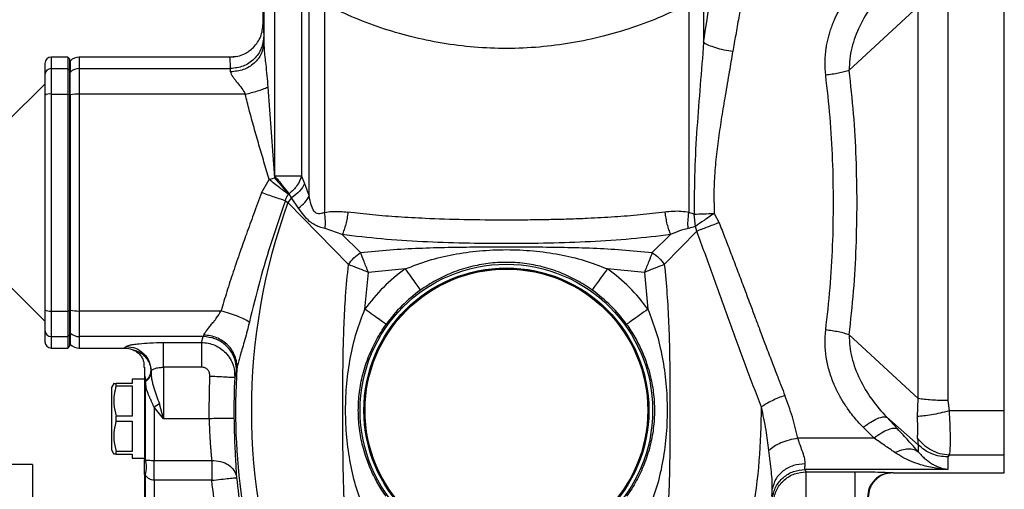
# Model space of a CAD drawing. Header units: millimetres. Extents: x 708 to 6010, y 131 to 3804.
# Tile 40 of 54: x 3967 to 4204, y 2574 to 2687. Entities that reach past the tile are written whole.
import ezdxf

# ---------------------------------------------------------------- set-up
doc = ezdxf.new("R2010")
doc.units = ezdxf.units.MM

msp = doc.modelspace()

# ---------------------------------------------------------------- linework, layer by layer
at = {"color": 7, "linetype": 'Continuous', "lineweight": 25}
for p, q in [((4025.76, 2793.66), (4025.76, 2681.2)), ((4025.59, 2685.71), (4025.59, 2736.21)), ((4028.41, 2649.03), (4028.41, 2701.27)), ((4034.83, 2701.27), (4034.83, 2649.03)), ((4036.66, 2644.24), (4036.66, 2697.23)), ((4131.53, 2697), (4131.53, 2681.19)), ((4203.85, 2592.58), (4203.85, 2692.85)), ((4040.36, 2690.52), (4040.36, 2640.34)), ((4128, 2690.61), (4128, 2640.3)), ((4190.24, 2690.35), (4190.24, 2595.08)), ((4183.16, 2689.89), (4166.55, 2674.54)), ((4183.16, 2595.54), (4183.16, 2689.89)), ((4025.74, 2682.78), (4025.76, 2681.2)), ((3978.59, 2677.71), (3974.59, 2677.71)), ((3979.09, 2677.21), (3978.59, 2677.71)), ((3978.59, 2677.71), (3978.59, 2674.96)), ((3979.09, 2674.47), (3979.09, 2677.21)), ((3979.21, 2676.84), (3979.09, 2676.71)), ((4017.75, 2677.71), (3981.34, 2677.71)), ((4017.61, 2677.55), (4017.59, 2677.71)), ((4019.16, 2677.87), (4017.61, 2677.67)), ((4019.16, 2677.87), (4017.61, 2677.67)), ((3974.59, 2674.96), (3974.59, 2668.81)), ((3974.59, 2674.96), (3978.59, 2674.96)), ((3978.59, 2674.96), (3978.59, 2668.81)), ((3978.59, 2674.96), (3979.09, 2674.47)), ((3979.09, 2668.7), (3979.09, 2674.47)), ((3979.09, 2673.98), (3979.21, 2674.1)), ((3979.21, 2668.62), (3979.21, 2674.1)), ((3981.34, 2674.96), (3981.34, 2668.81)), ((3981.34, 2674.96), (4017.74, 2674.96)), ((4017.76, 2674.17), (4017.74, 2674.96)), ((3973.09, 2671.21), (3963.98, 2662.1)), ((4026.72, 2670.48), (4028.3, 2648.64)), ((3974.59, 2668.81), (3974.59, 2616.62)), ((3974.59, 2668.81), (3978.59, 2668.81)), ((3978.59, 2668.81), (3978.59, 2616.62)), ((3978.59, 2668.81), (3979.09, 2668.7)), ((3979.09, 2616.73), (3979.09, 2668.7)), ((3979.09, 2668.6), (3979.21, 2668.62)), ((3979.21, 2668.62), (3979.21, 2616.81)), ((3981.34, 2668.81), (3981.34, 2616.62)), ((4021.29, 2668.81), (3981.34, 2668.81)), ((4025.18, 2645.09), (4027.06, 2648.28)), ((4027.06, 2648.28), (4028.3, 2648.64)), ((4028.41, 2649.03), (4028.3, 2648.64)), ((4034.83, 2649.03), (4035.57, 2647.28)), ((4035.57, 2647.28), (4036.66, 2644.24)), ((4030.93, 2643.15), (4031.56, 2642.71)), ((4032.44, 2643.84), (4031.56, 2642.71)), ((4031.85, 2644.84), (4031.66, 2644.68)), ((4032.44, 2643.84), (4031.85, 2644.84)), ((4034.1, 2641.38), (4032.44, 2643.84)), ((4046.11, 2627.78), (4031.56, 2642.71)), ((4134.03, 2642.71), (4134.07, 2640.09)), ((4129.28, 2639.93), (4128, 2640.3)), ((4129.55, 2636.99), (4129.28, 2639.93)), ((4134.07, 2640.09), (4135.26, 2637.87)), ((4044.6, 2635), (4040.51, 2636.46)), ((4129.89, 2635.81), (4122.08, 2627.78)), ((4129.55, 2636.99), (4127.79, 2636.49)), ((4129.89, 2635.81), (4129.55, 2636.99)), ((4044.6, 2635), (4049.02, 2630.7)), ((4123.59, 2635), (4119.16, 2630.7)), ((4059.76, 2626.76), (4050.91, 2625.9)), ((4117.28, 2625.9), (4108.42, 2626.76)), ((4050.05, 2617.05), (4050.91, 2625.9)), ((4117.28, 2625.9), (4118.13, 2617.05)), ((3963.98, 2623.33), (3973.09, 2614.21)), ((3979.21, 2616.81), (3979.09, 2616.83)), ((3979.21, 2616.81), (3979.21, 2611.33)), ((3974.59, 2616.62), (3978.59, 2616.62)), ((3974.59, 2616.62), (3974.59, 2610.47)), ((3978.59, 2616.62), (3979.09, 2616.73)), ((3978.59, 2616.62), (3978.59, 2610.47)), ((3979.09, 2610.96), (3979.09, 2616.73)), ((4015.44, 2616.62), (3981.34, 2616.62)), ((3981.34, 2616.62), (3981.34, 2610.47)), ((3974.59, 2610.47), (3978.59, 2610.47)), ((3978.59, 2610.47), (3979.09, 2610.96)), ((3978.59, 2610.47), (3978.59, 2607.71)), ((3979.09, 2611.45), (3979.21, 2611.33)), ((3979.09, 2608.21), (3979.09, 2610.96)), ((4011.19, 2610.47), (3981.34, 2610.47)), ((4010.8, 2609.04), (4011.19, 2610.47)), ((4011.32, 2610.82), (4011.19, 2610.47)), ((4183.16, 2595.54), (4166.55, 2610.89)), ((3974.59, 2607.71), (3978.59, 2607.71)), ((3978.59, 2607.71), (3979.09, 2608.21)), ((3979.09, 2608.71), (3979.21, 2608.59)), ((3981.34, 2607.71), (3992.09, 2607.71)), ((3992.09, 2607.71), (3992.15, 2607.76)), ((3992.15, 2607.76), (3992.09, 2607.71)), ((3992.15, 2607.72), (3993.25, 2607.6)), ((3992.15, 2607.72), (3993.25, 2607.6)), ((4001.62, 2609.04), (4010.8, 2609.04)), ((3996.91, 2603.14), (3997.09, 2603.14)), ((4010.8, 2603.1), (4001.62, 2603.1)), ((4001.62, 2603.1), (4001.62, 2590.71)), ((4019.3, 2602.82), (4019.17, 2602.14)), ((3997.09, 2601.18), (3997.21, 2600.52)), ((3997.21, 2600.52), (3997.21, 2580.8)), ((3997.31, 2599.89), (3997.21, 2600.52)), ((3998.61, 2602.11), (3998.63, 2602.13)), ((3998.63, 2601.81), (3998.61, 2602.11)), ((3998.63, 2602.13), (3998.63, 2601.81)), ((4012.57, 2592.71), (4012.79, 2600.98)), ((4019.17, 2602.14), (4018.78, 2600.67)), ((3989.67, 2599.21), (3989.09, 2598.21)), ((3989.09, 2598.21), (3989.09, 2583.21)), ((3990.25, 2598.64), (3990.25, 2599.21)), ((3994.09, 2599.21), (3990.25, 2599.21)), ((3990.25, 2598.64), (3994.09, 2598.64)), ((3997.09, 2600.21), (3994.09, 2600.21)), ((3994.09, 2600.21), (3994.09, 2599.21)), ((3994.09, 2598.64), (3994.09, 2591.29)), ((3997.31, 2599.89), (3997.32, 2599.64)), ((4182.95, 2591.24), (4183.16, 2595.54)), ((4000.64, 2594.31), (3999.34, 2593.46)), ((4001.62, 2590.71), (3999.34, 2593.46)), ((3999.34, 2593.46), (3999.34, 2580.68)), ((4001.62, 2590.71), (4000.64, 2594.31)), ((4190.24, 2595.08), (4190.57, 2592.58)), ((3990.25, 2590.14), (3990.25, 2591.29)), ((3994.09, 2591.29), (3990.25, 2591.29)), ((4012.58, 2590.71), (4012.57, 2592.71)), ((4183.16, 2584.41), (4175.58, 2591.04)), ((4175.58, 2591.04), (4178.18, 2588.25)), ((4203.85, 2592.58), (4190.57, 2592.58)), ((3990.25, 2590.14), (3994.09, 2590.14)), ((3994.09, 2590.14), (3994.09, 2582.79)), ((4012.58, 2590.71), (4001.62, 2590.71)), ((4172.52, 2586), (4169.92, 2588.64)), ((4182.95, 2586.06), (4183.16, 2584.41)), ((4172.52, 2586), (4154.19, 2586)), ((4183.16, 2584.41), (4183.16, 2582.76)), ((3989.09, 2583.21), (3989.67, 2582.21)), ((3990.25, 2582.21), (3990.25, 2582.79)), ((3994.09, 2582.79), (3990.25, 2582.79)), ((3990.25, 2582.21), (3994.09, 2582.21)), ((3994.09, 2582.21), (3994.09, 2581.21)), ((4190.57, 2581.93), (4190.24, 2581.52)), ((4190.24, 2581.52), (4190.24, 2578.5)), ((4203.85, 2581.93), (4190.57, 2581.93)), ((3970.09, 2579.71), (3955.09, 2579.71)), ((3970.09, 2579.71), (3970.09, 2429.71)), ((3994.09, 2581.21), (3997.09, 2581.21)), ((3997.09, 2580.88), (3997.21, 2580.8)), ((3999.34, 2580.68), (4013.22, 2580.68)), ((3997.21, 2577.22), (3997.09, 2577.28)), ((3997.09, 2577.28), (3997.09, 2566.84)), ((3997.21, 2577.22), (3997.21, 2566.71)), ((4156.22, 2577.95), (4155.94, 2578.5)), ((4190.24, 2578.5), (4155.94, 2578.5)), ((4156.22, 2577.95), (4167.93, 2577.95)), ((4176.92, 2577.73), (4177.1, 2577.71)), ((4177.1, 2577.71), (4203.85, 2577.71)), ((4013.23, 2575.89), (3999.34, 2575.89)), ((3999.34, 2575.89), (3999.34, 2566.71))]:
    msp.add_line(p, q, dxfattribs=at)
at = {"color": 8, "linetype": 'Continuous', "lineweight": 25}
for p, q in [((3974.59, 2677.71), (3974.59, 2674.96)), ((3979.21, 2676.84), (3979.21, 2674.1)), ((3981.34, 2677.71), (3981.34, 2674.96)), ((3974.59, 2610.47), (3974.59, 2607.71)), ((3979.21, 2611.33), (3979.21, 2608.59)), ((3981.34, 2610.47), (3981.34, 2607.71)), ((3992.15, 2607.76), (3992.63, 2608.11)), ((4203.85, 2577.71), (4203.85, 2581.93))]:
    msp.add_line(p, q, dxfattribs=at)
at = {"color": 7, "linetype": 'Continuous', "lineweight": 25}
for radius in [35.18, 34.27, 34]:
    msp.add_circle((4084.09, 2592.71), radius, dxfattribs=at)
for centre, radius, start, end in [((3974.59, 2676.21), 1.5, 90, 180), ((3981.34, 2674.71), 3, 90, 135), ((3974.58, 2673.48), 1.48, 89.3669, 179.356), ((3981.33, 2671.93), 3.03, 89.8929, 134.2117), ((3974.23, 2666.78), 2.06, 79.9893, 123.5915), ((3981.21, 2657.88), 10.92, 89.3498, 100.5362), ((4169.17, 2592.71), 146.42, 160.0331, 199.9669), ((4084.09, 2592.71), 34.11, 90, 270), ((4084.09, 2592.71), 41.84, 125.5531, 144.4371), ((4084.09, 2592.71), 34.11, 270, 90), ((4084.09, 2592.71), 41.84, 35.5629, 54.4469), ((4084.09, 2592.71), 35.55, 125.5531, 144.4371), ((4084.09, 2592.71), 35.55, 35.5629, 54.4469), ((3974.23, 2618.65), 2.06, 236.4085, 280.0107), ((3981.21, 2627.55), 10.93, 259.4695, 270.6478), ((3974.58, 2611.95), 1.48, 180.644, 270.6331), ((3981.33, 2613.5), 3.03, 225.7883, 270.1071), ((3974.59, 2609.21), 1.5, 180, 270), ((3981.34, 2610.71), 3, 225, 270), ((4169.17, 2592.71), 150.22, 176.1432, 200.3458), ((4169.17, 2592.71), 150.61, 176.9734, 180.7318), ((3999.01, 2592.71), 146.42, 340.0331, 0.3097), ((4169.17, 2592.71), 150.85, 186.1582, 192.4591)]:
    msp.add_arc(centre, radius, start, end, dxfattribs=at)
at = {"color": 8, "linetype": 'Continuous', "lineweight": 25}
for points, knots in [([(4131.53, 2681.19), (4132.07, 2684.88), (4132.92, 2690.71), (4133.92, 2696.3), (4134.29, 2698.37)], [0, 0, 0, 0, 0.63105, 1, 1, 1, 1]), ([(4017.74, 2674.96), (4017.71, 2675.78), (4017.67, 2677.22), (4017.63, 2677.45), (4017.61, 2677.55)], [0, 0, 0, 0, 0.566393, 1, 1, 1, 1])]:
    msp.add_open_spline(points, degree=3, knots=knots, dxfattribs=at)
at = {"color": 7, "linetype": 'Continuous', "lineweight": 25}
for points, knots in [([(4142.41, 2699.43), (4142.11, 2697.97), (4141.54, 2695.24), (4140.73, 2691.16), (4139.97, 2687.15), (4139.25, 2683.11), (4138.8, 2680.37), (4138.58, 2679.04)], [0, 0, 0, 0, 0.220803, 0.413879, 0.606929, 0.810374, 1, 1, 1, 1]), ([(4160.89, 2673.36), (4160.81, 2674.46), (4160.63, 2676.65), (4160.89, 2679.26), (4161.23, 2681.17), (4161.52, 2682.42), (4161.87, 2683.67), (4162.29, 2684.91), (4162.67, 2685.9), (4162.98, 2686.65), (4163.21, 2687.15), (4163.44, 2687.65), (4163.68, 2688.15), (4163.93, 2688.64), (4164.42, 2689.56), (4165.19, 2690.87), (4166.45, 2692.74), (4168, 2694.75), (4169.28, 2696.11), (4169.92, 2696.79)], [0, 0, 0, 0, 0.125055, 0.250138, 0.299076, 0.348453, 0.398368, 0.448924, 0.500219, 0.521356, 0.542579, 0.563897, 0.585314, 0.606836, 0.62847, 0.705737, 0.78393, 0.891159, 1, 1, 1, 1]), ([(4175.58, 2694.39), (4174.32, 2692.97), (4171.81, 2690.15), (4168.94, 2685.28), (4167.31, 2680.9), (4166.6, 2677.27), (4166.57, 2675.45), (4166.55, 2674.54)], [0, 0, 0, 0, 0.253931, 0.506104, 0.755298, 0.878065, 1, 1, 1, 1]), ([(4128, 2690.61), (4125.85, 2689.55), (4121.51, 2687.41), (4114.58, 2684.78), (4107.32, 2682.61), (4099.81, 2681.02), (4092.05, 2680.03), (4084.2, 2679.69), (4076.35, 2680.01), (4068.58, 2680.98), (4061.07, 2682.56), (4053.8, 2684.71), (4046.86, 2687.33), (4042.51, 2689.47), (4040.36, 2690.52)], [0, 0, 0, 0, 0.082799, 0.167202, 0.249059, 0.333007, 0.41641, 0.499985, 0.583563, 0.666973, 0.750921, 0.832787, 0.917194, 1, 1, 1, 1]), ([(4017.59, 2677.71), (4018.24, 2677.76), (4019.45, 2677.84), (4021.43, 2678.59), (4023.48, 2680.05), (4025.24, 2682.58), (4025.48, 2684.68), (4025.59, 2685.71)], [0, 0, 0, 0, 0.154734, 0.289817, 0.500806, 0.752412, 1, 1, 1, 1]), ([(4025.59, 2685.71), (4025.61, 2685.65), (4025.64, 2685.52), (4025.69, 2684.53), (4025.72, 2683.37), (4025.74, 2682.78)], [0, 0, 0, 0, 0.333609, 0.666986, 1, 1, 1, 1]), ([(4025.74, 2682.78), (4025.62, 2681.76), (4025.37, 2679.71), (4023.52, 2677.12), (4020.87, 2675.31), (4018.78, 2675.08), (4017.74, 2674.96)], [0, 0, 0, 0, 0.2503352, 0.5006704, 0.7510003, 1, 1, 1, 1]), ([(4025.76, 2681.2), (4025.64, 2680.28), (4025.39, 2678.44), (4023.54, 2676.12), (4020.9, 2674.49), (4018.81, 2674.27), (4017.76, 2674.17)], [0, 0, 0, 0, 0.250001, 0.5, 0.75, 1, 1, 1, 1]), ([(4025.76, 2681.2), (4025.78, 2680.67), (4025.82, 2679.56), (4026, 2677.78), (4026.35, 2674.76), (4026.56, 2672.31), (4026.72, 2670.48)], [0, 0, 0, 0, 0.156695, 0.328973, 0.500076, 1, 1, 1, 1]), ([(4131.53, 2681.19), (4131.26, 2677.79), (4130.72, 2670.97), (4129.9, 2660.68), (4129.29, 2650.33), (4129.28, 2643.4), (4129.28, 2639.93)], [0, 0, 0, 0, 0.249167, 0.498734, 0.749073, 1, 1, 1, 1]), ([(4138.58, 2679.04), (4137.86, 2679.16), (4136.41, 2679.39), (4134.4, 2679.92), (4132.68, 2680.53), (4131.91, 2680.97), (4131.53, 2681.19)], [0, 0, 0, 0, 0.250147, 0.50029, 0.750437, 1, 1, 1, 1]), ([(4134.03, 2642.71), (4134.06, 2644.43), (4134.11, 2647.89), (4134.54, 2653.08), (4135.16, 2658.24), (4135.94, 2663.38), (4136.84, 2668.71), (4137.75, 2673.95), (4138.32, 2677.44), (4138.58, 2679.04)], [0, 0, 0, 0, 0.138738, 0.280006, 0.420748, 0.56078, 0.704456, 0.864152, 1, 1, 1, 1]), ([(3973.09, 2676.21), (3973.09, 2676.1), (3973.09, 2675.87), (3973.09, 2674.28), (3973.09, 2673.49)], [0, 0, 0, 0, 0.501385, 1, 1, 1, 1]), ([(4017.76, 2674.17), (4017.8, 2673.99), (4017.87, 2673.6), (4018.31, 2672.92), (4018.84, 2672.23), (4019.56, 2671.35), (4020.46, 2670.27), (4021.02, 2669.28), (4021.29, 2668.81)], [0, 0, 0, 0, 0.13487, 0.290749, 0.423083, 0.550441, 0.78872, 1, 1, 1, 1]), ([(4166.55, 2674.54), (4166.16, 2674.41), (4165.38, 2674.16), (4163.98, 2673.84), (4162.47, 2673.56), (4161.42, 2673.43), (4160.89, 2673.36)], [0, 0, 0, 0, 0.24943, 0.499997, 0.750571, 1, 1, 1, 1]), ([(4168.44, 2642.71), (4168.39, 2646.28), (4168.31, 2653.42), (4167.68, 2664.08), (4166.93, 2671.05), (4166.55, 2674.54)], [0, 0, 0, 0, 0.332408, 0.665568, 1, 1, 1, 1]), ([(3973.09, 2673.49), (3973.09, 2673.32), (3973.09, 2672.96), (3973.09, 2671.79), (3973.09, 2670.28), (3973.09, 2669.08), (3973.09, 2668.49)], [0, 0, 0, 0, 0.244764, 0.500006, 0.755245, 1, 1, 1, 1]), ([(4162.78, 2642.71), (4162.74, 2646.15), (4162.65, 2653.03), (4162.02, 2663.3), (4161.27, 2670), (4160.89, 2673.36)], [0, 0, 0, 0, 0.332859, 0.6660107, 1, 1, 1, 1]), ([(4021.29, 2668.81), (4021.79, 2668.92), (4022.79, 2669.16), (4024.24, 2669.57), (4025.59, 2670.01), (4026.34, 2670.32), (4026.72, 2670.48)], [0, 0, 0, 0, 0.249998, 0.499999, 0.750001, 1, 1, 1, 1]), ([(3973.09, 2668.49), (3973.09, 2664.24), (3973.09, 2655.72), (3973.09, 2642.71), (3973.09, 2629.71), (3973.09, 2621.18), (3973.09, 2616.93)], [0, 0, 0, 0, 0.249308, 0.500001, 0.750692, 1, 1, 1, 1]), ([(4027.06, 2648.28), (4026.64, 2649.68), (4025.8, 2652.46), (4024.57, 2656.62), (4023.39, 2660.77), (4022.28, 2664.84), (4021.61, 2667.52), (4021.29, 2668.81)], [0, 0, 0, 0, 0.204935, 0.404267, 0.607753, 0.811577, 1, 1, 1, 1]), ([(4031.66, 2644.68), (4031.35, 2644.91), (4030.73, 2645.37), (4029.59, 2646.26), (4028.36, 2647.23), (4027.49, 2647.93), (4027.06, 2648.28)], [0, 0, 0, 0, 0.249274, 0.4985427, 0.7495595, 1, 1, 1, 1]), ([(4028.3, 2648.64), (4028.97, 2647.9), (4030.3, 2646.43), (4031.21, 2645.26), (4031.66, 2644.68)], [0, 0, 0, 0, 0.500001, 1, 1, 1, 1]), ([(4031.85, 2644.84), (4031.38, 2645.45), (4030.45, 2646.68), (4029.09, 2648.25), (4028.41, 2649.03)], [0, 0, 0, 0, 0.500001, 1, 1, 1, 1]), ([(4034.83, 2649.03), (4034.51, 2649.03), (4033.85, 2649.03), (4032.31, 2649.03), (4030.48, 2649.03), (4029.1, 2649.03), (4028.41, 2649.03)], [0, 0, 0, 0, 0.250002, 0.500001, 0.750001, 1, 1, 1, 1]), ([(4034.83, 2649.03), (4034.53, 2648.26), (4033.92, 2646.73), (4032.54, 2645.47), (4031.85, 2644.84)], [0, 0, 0, 0, 0.4999975, 1, 1, 1, 1]), ([(4035.57, 2647.28), (4035.22, 2646.66), (4034.52, 2645.41), (4033.13, 2644.36), (4032.44, 2643.84)], [0, 0, 0, 0, 0.500629, 1, 1, 1, 1]), ([(4025.18, 2645.09), (4024.54, 2643.35), (4023.32, 2640.03), (4021.61, 2635.31), (4019.98, 2630.69), (4018.4, 2626.08), (4016.84, 2621.31), (4015.91, 2618.18), (4015.44, 2616.62)], [0, 0, 0, 0, 0.184055, 0.350002, 0.497848, 0.670416, 0.836052, 1, 1, 1, 1]), ([(4030.93, 2643.15), (4029.83, 2639.94), (4027.63, 2633.55), (4024.67, 2623.81), (4023.07, 2617.26), (4022.27, 2613.96)], [0, 0, 0, 0, 0.332651, 0.664698, 1, 1, 1, 1]), ([(4030.93, 2643.15), (4030.55, 2643.27), (4029.79, 2643.52), (4028.37, 2644), (4026.81, 2644.52), (4025.73, 2644.9), (4025.18, 2645.09)], [0, 0, 0, 0, 0.249716, 0.5, 0.750284, 1, 1, 1, 1]), ([(4030.93, 2643.15), (4031.01, 2643.42), (4031.18, 2643.96), (4031.5, 2644.44), (4031.66, 2644.68)], [0, 0, 0, 0, 0.500308, 1, 1, 1, 1]), ([(4034.1, 2641.38), (4034.65, 2641.83), (4035.75, 2642.72), (4036.36, 2643.74), (4036.66, 2644.24)], [0, 0, 0, 0, 0.499367, 1, 1, 1, 1]), ([(4040.36, 2640.34), (4040.1, 2640.24), (4039.6, 2640.06), (4038.9, 2639.97), (4038.29, 2640.16), (4037.63, 2640.85), (4037.08, 2642.28), (4036.81, 2643.55), (4036.66, 2644.24)], [0, 0, 0, 0, 0.123232, 0.233575, 0.336343, 0.443878, 0.699001, 1, 1, 1, 1]), ([(4040.51, 2636.46), (4040.03, 2636.58), (4039.08, 2636.81), (4037.85, 2637.39), (4036.57, 2638.29), (4035.31, 2639.65), (4034.5, 2640.81), (4034.1, 2641.38)], [0, 0, 0, 0, 0.170523, 0.333153, 0.500137, 0.750108, 1, 1, 1, 1]), ([(4040.36, 2640.34), (4040.96, 2640.43), (4042.19, 2640.62), (4044.07, 2640.61), (4045.34, 2640.48), (4045.97, 2640.41)], [0, 0, 0, 0, 0.328333, 0.66511, 1, 1, 1, 1]), ([(4128, 2640.3), (4127.38, 2640.41), (4126.12, 2640.62), (4124.17, 2640.62), (4122.87, 2640.48), (4122.21, 2640.41)], [0, 0, 0, 0, 0.328113, 0.665225, 1, 1, 1, 1]), ([(4160.89, 2612.07), (4161.27, 2615.42), (4162.02, 2622.13), (4162.65, 2632.39), (4162.74, 2639.28), (4162.78, 2642.71)], [0, 0, 0, 0, 0.3333783, 0.6672299, 1, 1, 1, 1]), ([(4166.55, 2610.89), (4166.93, 2614.38), (4167.68, 2621.35), (4168.31, 2632.01), (4168.39, 2639.15), (4168.44, 2642.71)], [0, 0, 0, 0, 0.334441, 0.667602, 1, 1, 1, 1]), ([(4040.51, 2636.46), (4040.55, 2637.08), (4040.62, 2638.3), (4040.45, 2639.66), (4040.36, 2640.34)], [0, 0, 0, 0, 0.499995, 1, 1, 1, 1]), ([(4045.97, 2640.41), (4045.91, 2639.91), (4045.79, 2638.92), (4045.47, 2637.49), (4045.08, 2636.15), (4044.76, 2635.39), (4044.6, 2635)], [0, 0, 0, 0, 0.249488, 0.499994, 0.750513, 1, 1, 1, 1]), ([(4122.21, 2640.41), (4120.24, 2640.17), (4116.28, 2639.7), (4110.06, 2639.22), (4104.3, 2638.9), (4099.02, 2638.7), (4094.23, 2638.58), (4089.23, 2638.51), (4082.42, 2638.48), (4074.13, 2638.55), (4065.45, 2638.82), (4058.13, 2639.22), (4051.91, 2639.7), (4047.94, 2640.17), (4045.97, 2640.41)], [0, 0, 0, 0, 0.0814553, 0.1640925, 0.2489235, 0.3080927, 0.3696637, 0.4336438, 0.5000401, 0.6303747, 0.7510768, 0.8359089, 0.9185459, 1, 1, 1, 1]), ([(4122.21, 2640.41), (4122.27, 2639.91), (4122.4, 2638.92), (4122.71, 2637.49), (4123.1, 2636.15), (4123.43, 2635.39), (4123.59, 2635)], [0, 0, 0, 0, 0.249998, 0.499994, 0.749998, 1, 1, 1, 1]), ([(4127.79, 2636.49), (4127.77, 2637.09), (4127.72, 2638.3), (4127.9, 2639.63), (4128, 2640.3)], [0, 0, 0, 0, 0.5, 1, 1, 1, 1]), ([(4129.28, 2639.93), (4130.01, 2639.96), (4131.48, 2640.01), (4133.2, 2640.06), (4134.07, 2640.09)], [0, 0, 0, 0, 0.499707, 1, 1, 1, 1]), ([(4134.07, 2640.09), (4133.23, 2639.52), (4131.55, 2638.38), (4130.21, 2637.45), (4129.55, 2636.99)], [0, 0, 0, 0, 0.5013825, 1, 1, 1, 1]), ([(4127.79, 2636.49), (4127.09, 2636.3), (4125.67, 2635.93), (4124.29, 2635.31), (4123.59, 2635)], [0, 0, 0, 0, 0.492053, 1, 1, 1, 1]), ([(4135.26, 2637.87), (4134.76, 2637.68), (4133.77, 2637.31), (4132.33, 2636.77), (4131, 2636.25), (4130.26, 2635.96), (4129.89, 2635.81)], [0, 0, 0, 0, 0.250001, 0.500002, 0.750002, 1, 1, 1, 1]), ([(4145.43, 2593.51), (4144.13, 2596.92), (4141.55, 2603.74), (4137.71, 2614.32), (4133.84, 2625.03), (4131.21, 2632.22), (4129.89, 2635.81)], [0, 0, 0, 0, 0.250353, 0.500705, 0.75053, 1, 1, 1, 1]), ([(4135.26, 2637.87), (4135.73, 2636.66), (4136.69, 2634.19), (4138.13, 2630.42), (4139.62, 2626.5), (4141.15, 2622.44), (4142.6, 2618.59), (4143.88, 2615.18), (4145.07, 2612), (4146.35, 2608.61), (4147.71, 2605.03), (4149, 2601.65), (4150.11, 2598.79), (4150.78, 2597.07), (4151.09, 2596.29)], [0, 0, 0, 0, 0.085622, 0.174842, 0.267665, 0.364091, 0.46412, 0.542529, 0.609196, 0.692978, 0.788009, 0.870962, 0.941625, 1, 1, 1, 1]), ([(4084.09, 2632.83), (4080.7, 2632.85), (4073.91, 2632.9), (4063.86, 2633.26), (4054, 2633.87), (4047.73, 2634.63), (4044.6, 2635)], [0, 0, 0, 0, 0.250264, 0.500344, 0.750172, 1, 1, 1, 1]), ([(4123.59, 2635), (4120.45, 2634.63), (4114.19, 2633.87), (4104.33, 2633.26), (4094.27, 2632.9), (4087.49, 2632.85), (4084.09, 2632.83)], [0, 0, 0, 0, 0.2498283, 0.499656, 0.7497354, 1, 1, 1, 1]), ([(4049.02, 2630.7), (4051.38, 2630.94), (4056.04, 2631.4), (4063.08, 2631.77), (4070.08, 2631.98), (4077.09, 2632.05), (4081.76, 2632.06), (4084.09, 2632.06)], [0, 0, 0, 0, 0.203571, 0.403177, 0.603672, 0.801493, 1, 1, 1, 1]), ([(4059.76, 2626.76), (4061.62, 2627.47), (4065.39, 2628.91), (4071.39, 2630.32), (4077.65, 2631.19), (4084.09, 2631.48), (4090.54, 2631.19), (4096.8, 2630.32), (4102.8, 2628.91), (4106.57, 2627.47), (4108.42, 2626.76)], [0, 0, 0, 0, 0.119524, 0.2427078, 0.3697801, 0.5, 0.6302199, 0.7572922, 0.8804755, 1, 1, 1, 1]), ([(4084.09, 2632.06), (4086.43, 2632.06), (4091.08, 2632.05), (4098.04, 2631.98), (4104.97, 2631.78), (4112.02, 2631.41), (4116.74, 2630.94), (4119.16, 2630.7)], [0, 0, 0, 0, 0.198668, 0.394666, 0.592262, 0.790886, 1, 1, 1, 1]), ([(4046.11, 2627.78), (4046.51, 2628.36), (4047.31, 2629.5), (4048.45, 2630.3), (4049.02, 2630.7)], [0, 0, 0, 0, 0.499999, 1, 1, 1, 1]), ([(4050.91, 2625.9), (4050.54, 2626.8), (4049.8, 2628.57), (4049.28, 2630), (4049.02, 2630.7)], [0, 0, 0, 0, 0.505737, 1, 1, 1, 1]), ([(4119.16, 2630.7), (4118.91, 2630), (4118.39, 2628.57), (4117.65, 2626.8), (4117.28, 2625.9)], [0, 0, 0, 0, 0.494238, 1, 1, 1, 1]), ([(4119.16, 2630.7), (4119.73, 2630.3), (4120.88, 2629.5), (4121.68, 2628.36), (4122.08, 2627.78)], [0, 0, 0, 0, 0.499996, 1, 1, 1, 1]), ([(4044.75, 2592.71), (4044.76, 2595.04), (4044.76, 2599.68), (4044.84, 2606.57), (4045.03, 2613.41), (4045.39, 2620.48), (4045.86, 2625.26), (4046.11, 2627.78)], [0, 0, 0, 0, 0.197329, 0.393953, 0.586481, 0.781955, 1, 1, 1, 1]), ([(4050.91, 2625.9), (4050.01, 2626.27), (4048.24, 2627.01), (4046.81, 2627.53), (4046.11, 2627.78)], [0, 0, 0, 0, 0.5057644, 1, 1, 1, 1]), ([(4059.76, 2626.76), (4060.26, 2626.07), (4061.25, 2624.68), (4062.41, 2623.05), (4063.22, 2621.92), (4063.36, 2621.73), (4063.42, 2621.64)], [0, 0, 0, 0, 0.25, 0.499999, 0.75, 1, 1, 1, 1]), ([(4084.09, 2628.33), (4083.38, 2628.31), (4081.92, 2628.29), (4079.74, 2628.08), (4077.58, 2627.74), (4075.4, 2627.25), (4073.21, 2626.62), (4071.08, 2625.85), (4069.05, 2624.96), (4067.12, 2623.98), (4065.23, 2622.88), (4064.02, 2622.05), (4063.42, 2621.64)], [0, 0, 0, 0, 0.096066, 0.197403, 0.296842, 0.39397, 0.500118, 0.607579, 0.703602, 0.802034, 0.90099, 1, 1, 1, 1]), ([(4104.76, 2621.64), (4104.16, 2622.05), (4102.96, 2622.88), (4101.07, 2623.98), (4099.14, 2624.96), (4097.11, 2625.85), (4094.97, 2626.62), (4092.78, 2627.25), (4090.61, 2627.74), (4088.44, 2628.08), (4086.26, 2628.29), (4084.8, 2628.31), (4084.09, 2628.33)], [0, 0, 0, 0, 0.0989883, 0.1979876, 0.2963934, 0.3924111, 0.499882, 0.6060188, 0.7031531, 0.8025962, 0.9039322, 1, 1, 1, 1]), ([(4104.76, 2621.64), (4104.83, 2621.73), (4104.96, 2621.92), (4105.78, 2623.05), (4106.94, 2624.68), (4107.93, 2626.07), (4108.42, 2626.76)], [0, 0, 0, 0, 0.250001, 0.500002, 0.75, 1, 1, 1, 1]), ([(4122.08, 2627.78), (4121.37, 2627.53), (4119.94, 2627.01), (4118.17, 2626.27), (4117.28, 2625.9)], [0, 0, 0, 0, 0.494268, 1, 1, 1, 1]), ([(4122.08, 2627.78), (4122.31, 2625.43), (4122.77, 2620.76), (4123.15, 2613.73), (4123.35, 2606.73), (4123.42, 2599.72), (4123.43, 2595.05), (4123.43, 2592.71)], [0, 0, 0, 0, 0.203572, 0.40318, 0.603675, 0.801494, 1, 1, 1, 1]), ([(3973.09, 2616.93), (3973.09, 2616.35), (3973.09, 2615.15), (3973.09, 2613.64), (3973.09, 2612.47), (3973.09, 2612.11), (3973.09, 2611.93)], [0, 0, 0, 0, 0.2447549, 0.4999944, 0.7552362, 1, 1, 1, 1]), ([(4050.05, 2568.38), (4049.34, 2570.23), (4047.9, 2574), (4046.49, 2580), (4045.62, 2586.27), (4045.33, 2592.71), (4045.62, 2599.16), (4046.49, 2605.43), (4047.9, 2611.43), (4049.34, 2615.19), (4050.05, 2617.05)], [0, 0, 0, 0, 0.119518, 0.242698, 0.369772, 0.499999, 0.630228, 0.757302, 0.880482, 1, 1, 1, 1]), ([(4055.17, 2613.39), (4055.08, 2613.46), (4054.89, 2613.59), (4053.76, 2614.4), (4052.13, 2615.57), (4050.75, 2616.56), (4050.05, 2617.05)], [0, 0, 0, 0, 0.2499991, 0.4999985, 0.7499993, 1, 1, 1, 1]), ([(4118.13, 2617.05), (4117.44, 2616.56), (4116.06, 2615.57), (4114.43, 2614.4), (4113.29, 2613.59), (4113.11, 2613.46), (4113.01, 2613.39)], [0, 0, 0, 0, 0.250001, 0.5, 0.750001, 1, 1, 1, 1]), ([(4118.13, 2617.05), (4118.84, 2615.19), (4120.28, 2611.43), (4121.69, 2605.43), (4122.57, 2599.16), (4122.86, 2592.71), (4122.57, 2586.27), (4121.69, 2580), (4120.28, 2574), (4118.84, 2570.23), (4118.13, 2568.38)], [0, 0, 0, 0, 0.119518, 0.242698, 0.369772, 0.500001, 0.630228, 0.757302, 0.880482, 1, 1, 1, 1]), ([(4011.32, 2610.82), (4011.38, 2610.96), (4011.51, 2611.26), (4012.06, 2612.03), (4012.84, 2612.97), (4013.62, 2613.93), (4014.02, 2614.46), (4014.23, 2614.74), (4014.7, 2615.38), (4015.08, 2616.02), (4015.44, 2616.62)], [0, 0, 0, 0, 0.118704, 0.250726, 0.500314, 0.632489, 0.719564, 0.745685, 0.760192, 1, 1, 1, 1]), ([(4022.27, 2613.96), (4021.89, 2614.19), (4021.14, 2614.64), (4019.47, 2615.35), (4017.54, 2616.04), (4016.14, 2616.43), (4015.44, 2616.62)], [0, 0, 0, 0, 0.25, 0.500002, 0.750002, 1, 1, 1, 1]), ([(4022.27, 2613.96), (4022.1, 2613.25), (4021.76, 2611.81), (4021.18, 2609.74), (4020.63, 2607.85), (4020.16, 2606.27), (4019.77, 2604.93), (4019.46, 2603.76), (4019.35, 2603.13), (4019.3, 2602.82)], [0, 0, 0, 0, 0.16543, 0.333228, 0.497056, 0.637238, 0.749974, 0.875441, 1, 1, 1, 1]), ([(4055.17, 2572.04), (4054.83, 2572.54), (4054.13, 2573.54), (4053.18, 2575.12), (4052.31, 2576.73), (4051.52, 2578.4), (4050.82, 2580.09), (4050.14, 2582), (4049.55, 2584.02), (4049.07, 2586.2), (4048.73, 2588.36), (4048.53, 2590.55), (4048.46, 2592.71), (4048.53, 2594.88), (4048.73, 2597.07), (4049.07, 2599.23), (4049.55, 2601.4), (4050.18, 2603.55), (4050.95, 2605.69), (4051.83, 2607.72), (4052.83, 2609.69), (4053.93, 2611.58), (4054.76, 2612.79), (4055.17, 2613.39)], [0, 0, 0, 0, 0.0409976, 0.0824025, 0.1249336, 0.164998, 0.2082661, 0.249951, 0.3030298, 0.351588, 0.4013084, 0.4519777, 0.5000059, 0.5480367, 0.5987047, 0.6484265, 0.6969888, 0.7500621, 0.8004359, 0.8518035, 0.9010067, 0.9505062, 1, 1, 1, 1]), ([(4113.01, 2613.39), (4113.36, 2612.89), (4114.05, 2611.89), (4115, 2610.31), (4115.87, 2608.7), (4116.66, 2607.04), (4117.37, 2605.35), (4118.04, 2603.44), (4118.63, 2601.4), (4119.11, 2599.23), (4119.46, 2597.07), (4119.66, 2594.88), (4119.73, 2592.71), (4119.66, 2590.55), (4119.46, 2588.36), (4119.11, 2586.2), (4118.63, 2584.02), (4118.01, 2581.87), (4117.24, 2579.74), (4116.36, 2577.7), (4115.36, 2575.74), (4114.26, 2573.85), (4113.43, 2572.64), (4113.01, 2572.04)], [0, 0, 0, 0, 0.040983, 0.082415, 0.124935, 0.164999, 0.207441, 0.249952, 0.303027, 0.351589, 0.40131, 0.451979, 0.500008, 0.548038, 0.598706, 0.648426, 0.696986, 0.750063, 0.800975, 0.851804, 0.90102, 0.950497, 1, 1, 1, 1]), ([(4169.92, 2588.64), (4169.49, 2589.09), (4168.63, 2590), (4167.43, 2591.42), (4166.41, 2592.76), (4165.56, 2594.01), (4164.85, 2595.14), (4164.3, 2596.1), (4163.88, 2596.89), (4163.58, 2597.48), (4163.3, 2598.08), (4163.03, 2598.68), (4162.43, 2600.09), (4161.64, 2602.34), (4160.95, 2605.52), (4160.63, 2608.78), (4160.81, 2610.97), (4160.89, 2612.07)], [0, 0, 0, 0, 0.072819, 0.144836, 0.216226, 0.268483, 0.320298, 0.371748, 0.39766, 0.423416, 0.449027, 0.474504, 0.499858, 0.626686, 0.749843, 0.875072, 1, 1, 1, 1]), ([(4166.55, 2610.89), (4166.16, 2611.02), (4165.38, 2611.26), (4163.98, 2611.59), (4162.47, 2611.87), (4161.42, 2612), (4160.89, 2612.07)], [0, 0, 0, 0, 0.250003, 0.499998, 0.749999, 1, 1, 1, 1]), ([(3973.09, 2611.93), (3973.09, 2611.14), (3973.09, 2609.56), (3973.09, 2609.33), (3973.09, 2609.21)], [0, 0, 0, 0, 0.498615, 1, 1, 1, 1]), ([(4019.17, 2602.14), (4019.14, 2602.94), (4019.08, 2604.52), (4018.09, 2606.75), (4016.42, 2608.69), (4014.04, 2610.15), (4012.14, 2610.36), (4011.19, 2610.47)], [0, 0, 0, 0, 0.186655, 0.373638, 0.560318, 0.780235, 1, 1, 1, 1]), ([(4019.3, 2602.82), (4019.29, 2603.32), (4019.28, 2604.33), (4018.86, 2605.82), (4018.14, 2607.2), (4017.15, 2608.42), (4015.91, 2609.43), (4014.49, 2610.2), (4012.93, 2610.7), (4011.86, 2610.78), (4011.32, 2610.82)], [0, 0, 0, 0, 0.124737, 0.249992, 0.375064, 0.5, 0.624937, 0.750007, 0.875263, 1, 1, 1, 1]), ([(4166.55, 2610.89), (4166.57, 2609.98), (4166.6, 2608.15), (4167.31, 2604.53), (4168.94, 2600.15), (4171.81, 2595.28), (4174.32, 2592.45), (4175.58, 2591.04)], [0, 0, 0, 0, 0.121933, 0.2447, 0.493894, 0.746068, 1, 1, 1, 1]), ([(3992.09, 2607.71), (3992.61, 2607.68), (3993.48, 2607.62), (3994.28, 2607.29), (3994.6, 2607.16)], [0, 0, 0, 0, 0.605091, 1, 1, 1, 1]), ([(3992.63, 2608.11), (3992.71, 2608.17), (3992.84, 2608.26), (3993.47, 2608.42), (3994.39, 2608.59), (3995.95, 2608.79), (3998.41, 2608.99), (4000.51, 2609.02), (4001.62, 2609.04)], [0, 0, 0, 0, 0.139008, 0.25065, 0.376239, 0.531413, 0.751102, 1, 1, 1, 1]), ([(3992.63, 2608.11), (3993.42, 2608.02), (3994.98, 2607.84), (3996.96, 2606.45), (3998.35, 2604.48), (3998.53, 2602.92), (3998.63, 2602.13)], [0, 0, 0, 0, 0.25, 0.500003, 0.75, 1, 1, 1, 1]), ([(4001.62, 2603.1), (4001.62, 2603.81), (4001.62, 2605.24), (4001.62, 2607.1), (4001.62, 2608.51), (4001.62, 2608.86), (4001.62, 2609.04)], [0, 0, 0, 0, 0.249998, 0.500003, 0.749999, 1, 1, 1, 1]), ([(4010.8, 2609.04), (4011.34, 2609), (4012.41, 2608.93), (4013.96, 2608.43), (4015.38, 2607.65), (4016.67, 2606.55), (4017.74, 2605.12), (4018.66, 2603.14), (4018.73, 2601.58), (4018.78, 2600.67)], [0, 0, 0, 0, 0.123777, 0.248779, 0.374316, 0.500435, 0.63831, 0.788256, 1, 1, 1, 1]), ([(4010.8, 2609.04), (4010.8, 2608.86), (4010.8, 2608.51), (4010.8, 2607.1), (4010.8, 2605.24), (4010.8, 2603.81), (4010.8, 2603.1)], [0, 0, 0, 0, 0.250001, 0.499997, 0.750002, 1, 1, 1, 1]), ([(3994.6, 2607.16), (3994.62, 2607.19), (3994.64, 2607.24), (3995.46, 2606.95), (3996.26, 2606.5), (3997.12, 2605.79), (3997.88, 2604.79), (3998.46, 2603.55), (3998.56, 2602.59), (3998.61, 2602.11)], [0, 0, 0, 0, 0.249137, 0.374281, 0.499459, 0.624644, 0.749883, 0.875059, 1, 1, 1, 1]), ([(3994.6, 2607.16), (3994.96, 2606.95), (3995.68, 2606.54), (3996.43, 2605.56), (3996.91, 2604.41), (3996.91, 2603.58), (3996.91, 2603.14)], [0, 0, 0, 0, 0.253972, 0.500021, 0.734732, 1, 1, 1, 1]), ([(3997.09, 2603.14), (3997.09, 2602.92), (3997.09, 2602.49), (3997.09, 2602.03), (3997.09, 2601.59), (3997.09, 2601.31), (3997.09, 2601.18)], [0, 0, 0, 0, 0.275006, 0.539628, 0.787142, 1, 1, 1, 1]), ([(3998.63, 2602.13), (3998.69, 2602.24), (3998.78, 2602.39), (3999.09, 2602.56), (3999.32, 2602.67), (3999.71, 2602.83), (4000.51, 2603.05), (4001.25, 2603.08), (4001.62, 2603.1)], [0, 0, 0, 0, 0.263929, 0.380607, 0.393813, 0.521046, 0.764813, 1, 1, 1, 1]), ([(4012.79, 2600.98), (4012.77, 2601.25), (4012.75, 2601.66), (4012.51, 2602.15), (4012.27, 2602.47), (4011.96, 2602.74), (4011.6, 2602.94), (4011.21, 2603.08), (4010.94, 2603.09), (4010.8, 2603.1)], [0, 0, 0, 0, 0.24648, 0.371591, 0.4967411, 0.6224729, 0.7482473, 0.873999, 1, 1, 1, 1]), ([(3997.09, 2601.18), (3997.09, 2600.62), (3997.09, 2599.5), (3997.09, 2597.09), (3997.09, 2594.32), (3997.09, 2591.31), (3997.09, 2588.26), (3997.09, 2585.38), (3997.09, 2582.8), (3997.09, 2581.52), (3997.09, 2580.88)], [0, 0, 0, 0, 0.124999, 0.249999, 0.374998, 0.499998, 0.625, 0.749999, 0.874999, 1, 1, 1, 1]), ([(3997.31, 2599.89), (3997.5, 2600.04), (3997.87, 2600.35), (3998.26, 2600.9), (3998.54, 2601.49), (3998.58, 2601.9), (3998.61, 2602.11)], [0, 0, 0, 0, 0.249991, 0.499998, 0.749993, 1, 1, 1, 1]), ([(3998.63, 2601.81), (3998.6, 2601.61), (3998.55, 2601.2), (3998.28, 2600.63), (3997.88, 2600.09), (3997.51, 2599.79), (3997.32, 2599.64)], [0, 0, 0, 0, 0.2494317, 0.5000128, 0.7505836, 1, 1, 1, 1]), ([(3998.63, 2601.81), (3998.66, 2601.3), (3998.73, 2600.06), (3999.45, 2597.66), (4000.18, 2595.6), (4000.64, 2594.31)], [0, 0, 0, 0, 0.205835, 0.500627, 1, 1, 1, 1]), ([(4012.79, 2600.98), (4013.56, 2600.94), (4015.09, 2600.86), (4017.04, 2600.76), (4018.44, 2600.68), (4018.66, 2600.67), (4018.78, 2600.67)], [0, 0, 0, 0, 0.25, 0.5, 0.749999, 1, 1, 1, 1]), ([(3990.25, 2598.64), (3990.06, 2597.92), (3989.69, 2596.46), (3989.6, 2593.97), (3990.01, 2592.26), (3990.25, 2591.29)], [0, 0, 0, 0, 0.297441, 0.60182, 1, 1, 1, 1]), ([(3989.72, 2599.21), (3989.71, 2599.21), (3989.64, 2599.21), (3989.98, 2599.21), (3990.25, 2599.21)], [0, 0, 0, 0, 0.203143, 1, 1, 1, 1]), ([(3999.34, 2593.46), (3999.3, 2593.55), (3999.23, 2593.75), (3999.11, 2594.05), (3998.98, 2594.36), (3998.75, 2594.86), (3998.47, 2595.47), (3998.15, 2596.17), (3997.77, 2597.1), (3997.42, 2598.28), (3997.35, 2599.19), (3997.32, 2599.64)], [0, 0, 0, 0, 0.037895, 0.079587, 0.125083, 0.168754, 0.298337, 0.397784, 0.500474, 0.750324, 1, 1, 1, 1]), ([(4151.09, 2596.29), (4150.55, 2596.1), (4149.49, 2595.73), (4147.96, 2595.04), (4146.56, 2594.29), (4145.81, 2593.77), (4145.43, 2593.51)], [0, 0, 0, 0, 0.249716, 0.499998, 0.750284, 1, 1, 1, 1]), ([(4154.19, 2586), (4153.79, 2587.72), (4152.99, 2591.17), (4151.72, 2594.58), (4151.09, 2596.29)], [0, 0, 0, 0, 0.499972, 1, 1, 1, 1]), ([(4190.24, 2595.08), (4189.58, 2595.08), (4188.27, 2595.1), (4186.39, 2595.19), (4184.63, 2595.34), (4183.65, 2595.47), (4183.16, 2595.54)], [0, 0, 0, 0, 0.249998, 0.499999, 0.75, 1, 1, 1, 1]), ([(4147.24, 2583.09), (4147.04, 2584.71), (4146.62, 2588.19), (4145.84, 2591.65), (4145.43, 2593.51)], [0, 0, 0, 0, 0.465271, 1, 1, 1, 1]), ([(4018.58, 2590.79), (4018.47, 2590.79), (4018.24, 2590.79), (4016.84, 2590.77), (4014.89, 2590.74), (4013.35, 2590.72), (4012.58, 2590.71)], [0, 0, 0, 0, 0.250001, 0.500001, 0.75, 1, 1, 1, 1]), ([(4018.58, 2590.79), (4018.6, 2589.43), (4018.65, 2586.71), (4018.82, 2582.87), (4019.01, 2579.4), (4019.12, 2577.59), (4019.18, 2576.68)], [0, 0, 0, 0, 0.250688, 0.500968, 0.750718, 1, 1, 1, 1]), ([(4046.11, 2557.64), (4045.89, 2559.76), (4045.49, 2563.82), (4045.14, 2569.68), (4044.92, 2575.39), (4044.81, 2581.08), (4044.76, 2586.92), (4044.76, 2590.78), (4044.75, 2592.71)], [0, 0, 0, 0, 0.183305, 0.350824, 0.503066, 0.672185, 0.836053, 1, 1, 1, 1]), ([(4123.43, 2592.71), (4123.43, 2590.37), (4123.42, 2585.73), (4123.35, 2578.77), (4123.15, 2571.84), (4122.78, 2564.78), (4122.32, 2560.06), (4122.08, 2557.64)], [0, 0, 0, 0, 0.198667, 0.394663, 0.592261, 0.790886, 1, 1, 1, 1]), ([(4169.92, 2588.64), (4170.53, 2589.08), (4171.74, 2589.97), (4173.39, 2590.82), (4174.76, 2591.25), (4175.31, 2591.11), (4175.58, 2591.04)], [0, 0, 0, 0, 0.249998, 0.499998, 0.75, 1, 1, 1, 1]), ([(4190.57, 2592.58), (4189.84, 2592.4), (4188.38, 2592.03), (4186.3, 2591.63), (4184.42, 2591.34), (4183.44, 2591.27), (4182.95, 2591.24)], [0, 0, 0, 0, 0.249271, 0.5, 0.750731, 1, 1, 1, 1]), ([(4182.95, 2586.06), (4182.98, 2586.33), (4183.04, 2586.89), (4183.04, 2588.14), (4183.04, 2589.58), (4182.98, 2590.7), (4182.95, 2591.24)], [0, 0, 0, 0, 0.241592, 0.500002, 0.75841, 1, 1, 1, 1]), ([(4190.57, 2592.58), (4190.64, 2591.31), (4190.77, 2588.71), (4190.82, 2585.42), (4190.77, 2582.94), (4190.64, 2582.26), (4190.57, 2581.93)], [0, 0, 0, 0, 0.243955, 0.499999, 0.756047, 1, 1, 1, 1]), ([(4203.85, 2581.93), (4203.85, 2582.28), (4203.85, 2582.96), (4203.85, 2585.43), (4203.85, 2588.68), (4203.85, 2591.28), (4203.85, 2592.58)], [0, 0, 0, 0, 0.249999, 0.500001, 0.750001, 1, 1, 1, 1]), ([(3990.25, 2590.14), (3990.06, 2589.42), (3989.69, 2587.96), (3989.6, 2585.47), (3990.01, 2583.76), (3990.25, 2582.79)], [0, 0, 0, 0, 0.297437, 0.601824, 1, 1, 1, 1]), ([(4012.58, 2590.71), (4012.61, 2589.76), (4012.65, 2588.34), (4012.75, 2586.5), (4012.81, 2585.47), (4012.86, 2584.74), (4012.9, 2584.32), (4012.95, 2583.69), (4013.02, 2582.8), (4013.12, 2581.7), (4013.19, 2581.02), (4013.22, 2580.68)], [0, 0, 0, 0, 0.248998, 0.369973, 0.499806, 0.539546, 0.581587, 0.625927, 0.730314, 0.865455, 1, 1, 1, 1]), ([(4178.18, 2588.25), (4177.9, 2588.33), (4177.35, 2588.5), (4175.97, 2588.11), (4174.33, 2587.3), (4173.12, 2586.43), (4172.52, 2586)], [0, 0, 0, 0, 0.250122, 0.500242, 0.750364, 1, 1, 1, 1]), ([(4183.16, 2582.76), (4182.38, 2583.63), (4180.83, 2585.39), (4179.06, 2587.29), (4178.18, 2588.25)], [0, 0, 0, 0, 0.499762, 1, 1, 1, 1]), ([(4190.57, 2581.93), (4189.84, 2582.01), (4188.37, 2582.18), (4186.3, 2583.05), (4184.42, 2584.32), (4183.44, 2585.48), (4182.95, 2586.06)], [0, 0, 0, 0, 0.250001, 0.499999, 0.750001, 1, 1, 1, 1]), ([(4154.19, 2586), (4153.48, 2585.86), (4152.06, 2585.58), (4150.1, 2584.89), (4148.39, 2584.05), (4147.62, 2583.41), (4147.24, 2583.09)], [0, 0, 0, 0, 0.249497, 0.500001, 0.750506, 1, 1, 1, 1]), ([(4155.96, 2579.85), (4155.95, 2580.22), (4155.92, 2581), (4155.43, 2582.51), (4155.01, 2583.67), (4154.78, 2584.29), (4154.67, 2584.58), (4154.47, 2585.15), (4154.29, 2585.69), (4154.19, 2586)], [0, 0, 0, 0, 0.249619, 0.524298, 0.758367, 0.765471, 0.789691, 0.878145, 1, 1, 1, 1]), ([(4177.51, 2582.6), (4176.71, 2583.15), (4175.12, 2584.26), (4173.39, 2585.42), (4172.52, 2586)], [0, 0, 0, 0, 0.4997206, 1, 1, 1, 1]), ([(4190.24, 2581.52), (4189.58, 2581.56), (4188.27, 2581.63), (4186.39, 2582.22), (4184.63, 2583.12), (4183.65, 2583.98), (4183.16, 2584.41)], [0, 0, 0, 0, 0.249999, 0.5, 0.75, 1, 1, 1, 1]), ([(3990.25, 2582.21), (3990.05, 2582.21), (3989.72, 2582.21), (3989.72, 2582.21), (3989.72, 2582.21)], [0, 0, 0, 0, 0.594507, 1, 1, 1, 1]), ([(4148.03, 2573.72), (4148.04, 2574.34), (4148.07, 2575.59), (4147.84, 2577.93), (4147.54, 2580.43), (4147.34, 2582.2), (4147.24, 2583.09)], [0, 0, 0, 0, 0.2494342, 0.5005274, 0.7505649, 1, 1, 1, 1]), ([(4177.51, 2582.6), (4178.07, 2582.83), (4179.19, 2583.29), (4180.76, 2583.51), (4182.15, 2583.38), (4182.83, 2582.97), (4183.16, 2582.76)], [0, 0, 0, 0, 0.249634, 0.499757, 0.749878, 1, 1, 1, 1]), ([(4190.24, 2578.5), (4189.6, 2578.54), (4188.5, 2578.62), (4186.82, 2578.87), (4185.28, 2579.19), (4183.46, 2579.68), (4181.53, 2580.38), (4179.44, 2581.34), (4178.15, 2582.18), (4177.51, 2582.6)], [0, 0, 0, 0, 0.144808, 0.24985, 0.383074, 0.49984, 0.670603, 0.836463, 1, 1, 1, 1]), ([(4183.16, 2582.76), (4183.42, 2582.46), (4183.96, 2581.82), (4184.8, 2581.04), (4185.69, 2580.35), (4186.56, 2579.79), (4187.47, 2579.31), (4188.33, 2578.96), (4189.27, 2578.67), (4189.88, 2578.56), (4190.24, 2578.5)], [0, 0, 0, 0, 0.11902, 0.250001, 0.368925, 0.500003, 0.617003, 0.750001, 0.853894, 1, 1, 1, 1]), ([(3997.09, 2577.28), (3997.09, 2577.64), (3997.09, 2578.34), (3997.09, 2579.34), (3997.09, 2580.22), (3997.09, 2580.66), (3997.09, 2580.88)], [0, 0, 0, 0, 0.249473, 0.499637, 0.749037, 1, 1, 1, 1]), ([(3997.21, 2580.8), (3997.34, 2580.79), (3997.6, 2580.75), (3998.1, 2580.71), (3998.69, 2580.68), (3999.12, 2580.68), (3999.34, 2580.68)], [0, 0, 0, 0, 0.255919, 0.499967, 0.750513, 1, 1, 1, 1]), ([(3997.21, 2580.8), (3997.34, 2580.26), (3997.59, 2579.17), (3997.34, 2577.87), (3997.21, 2577.22)], [0, 0, 0, 0, 0.499993, 1, 1, 1, 1]), ([(3999.34, 2575.89), (3999.34, 2576.34), (3999.34, 2577.26), (3999.34, 2578.55), (3999.34, 2579.74), (3999.34, 2580.36), (3999.34, 2580.68)], [0, 0, 0, 0, 0.249999, 0.499997, 0.75, 1, 1, 1, 1]), ([(4013.22, 2580.68), (4013.95, 2580.63), (4015.41, 2580.55), (4017.31, 2579.66), (4018.72, 2578.34), (4019.03, 2577.23), (4019.18, 2576.68)], [0, 0, 0, 0, 0.24922, 0.499478, 0.74974, 1, 1, 1, 1]), ([(4013.22, 2580.68), (4013.22, 2580.4), (4013.22, 2579.83), (4013.22, 2578.71), (4013.23, 2577.38), (4013.23, 2576.4), (4013.23, 2575.89)], [0, 0, 0, 0, 0.221427, 0.461913, 0.721441, 1, 1, 1, 1]), ([(4155.96, 2579.85), (4155, 2579.77), (4153.08, 2579.62), (4150.58, 2578.25), (4148.7, 2576.24), (4148.25, 2574.56), (4148.03, 2573.72)], [0, 0, 0, 0, 0.249247, 0.499499, 0.74975, 1, 1, 1, 1]), ([(4155.94, 2578.5), (4155.92, 2578.6), (4155.87, 2578.81), (4155.93, 2579.5), (4155.96, 2579.85)], [0, 0, 0, 0, 0.498604, 1, 1, 1, 1]), ([(3999.34, 2575.89), (3999.14, 2575.91), (3998.73, 2575.94), (3998.15, 2576.22), (3997.62, 2576.64), (3997.36, 2577.02), (3997.21, 2577.22)], [0, 0, 0, 0, 0.212796, 0.442331, 0.701674, 1, 1, 1, 1]), ([(4019.19, 2576.53), (4019.19, 2576.55), (4019.19, 2576.57), (4019.19, 2576.62), (4019.18, 2576.65), (4019.18, 2576.67), (4019.18, 2576.68)], [0, 0, 0, 0, 0.254788, 0.49737, 0.741406, 1, 1, 1, 1]), ([(4148.03, 2571.64), (4148.26, 2572.57), (4148.73, 2574.42), (4150.61, 2576.66), (4153.09, 2578.2), (4154.99, 2578.4), (4155.94, 2578.5)], [0, 0, 0, 0, 0.250251, 0.500501, 0.750754, 1, 1, 1, 1]), ([(4148.31, 2571.1), (4148.54, 2572.02), (4149.01, 2573.88), (4150.89, 2576.11), (4153.36, 2577.65), (4155.27, 2577.85), (4156.22, 2577.95)], [0, 0, 0, 0, 0.249632, 0.4998249, 0.7501026, 1, 1, 1, 1]), ([(4156.22, 2571.95), (4156.22, 2572.72), (4156.22, 2574.25), (4156.22, 2576.2), (4156.22, 2577.6), (4156.22, 2577.83), (4156.22, 2577.95)], [0, 0, 0, 0, 0.249999, 0.499998, 0.75, 1, 1, 1, 1]), ([(4167.93, 2577.95), (4169.05, 2577.94), (4171.29, 2577.93), (4174.2, 2577.86), (4176.34, 2577.78), (4176.73, 2577.75), (4176.92, 2577.73)], [0, 0, 0, 0, 0.247719, 0.496604, 0.747403, 1, 1, 1, 1]), ([(4167.93, 2577.95), (4167.93, 2577.83), (4167.93, 2577.6), (4167.93, 2576.2), (4167.93, 2574.25), (4167.93, 2572.72), (4167.93, 2571.95)], [0, 0, 0, 0, 0.249998, 0.500001, 0.749997, 1, 1, 1, 1]), ([(4176.92, 2577.73), (4176.13, 2577.64), (4174.57, 2577.46), (4172.59, 2576.07), (4171.2, 2574.09), (4171.02, 2572.52), (4170.93, 2571.73)], [0, 0, 0, 0, 0.249999, 0.499998, 0.749999, 1, 1, 1, 1]), ([(4177.1, 2577.71), (4176.32, 2577.62), (4174.75, 2577.45), (4173.06, 2576.27), (4172.06, 2575.05), (4171.3, 2573.65), (4171.18, 2572.48), (4171.09, 2571.71)], [0, 0, 0, 0, 0.249678, 0.49936, 0.629082, 0.756045, 1, 1, 1, 1]), ([(4013.23, 2575.89), (4014, 2575.97), (4015.52, 2576.14), (4017.47, 2576.35), (4018.86, 2576.5), (4019.08, 2576.52), (4019.19, 2576.53)], [0, 0, 0, 0, 0.25, 0.499999, 0.749999, 1, 1, 1, 1]), ([(4016.02, 2558.88), (4015.44, 2561.69), (4014.28, 2567.32), (4013.58, 2573.03), (4013.23, 2575.89)], [0, 0, 0, 0, 0.500001, 1, 1, 1, 1]), ([(4148.03, 2571.64), (4148, 2571.8), (4147.95, 2572.12), (4148, 2573.18), (4148.03, 2573.72)], [0, 0, 0, 0, 0.499867, 1, 1, 1, 1])]:
    msp.add_open_spline(points, degree=3, knots=knots, dxfattribs=at)

doc.saveas('drawing.dxf')
